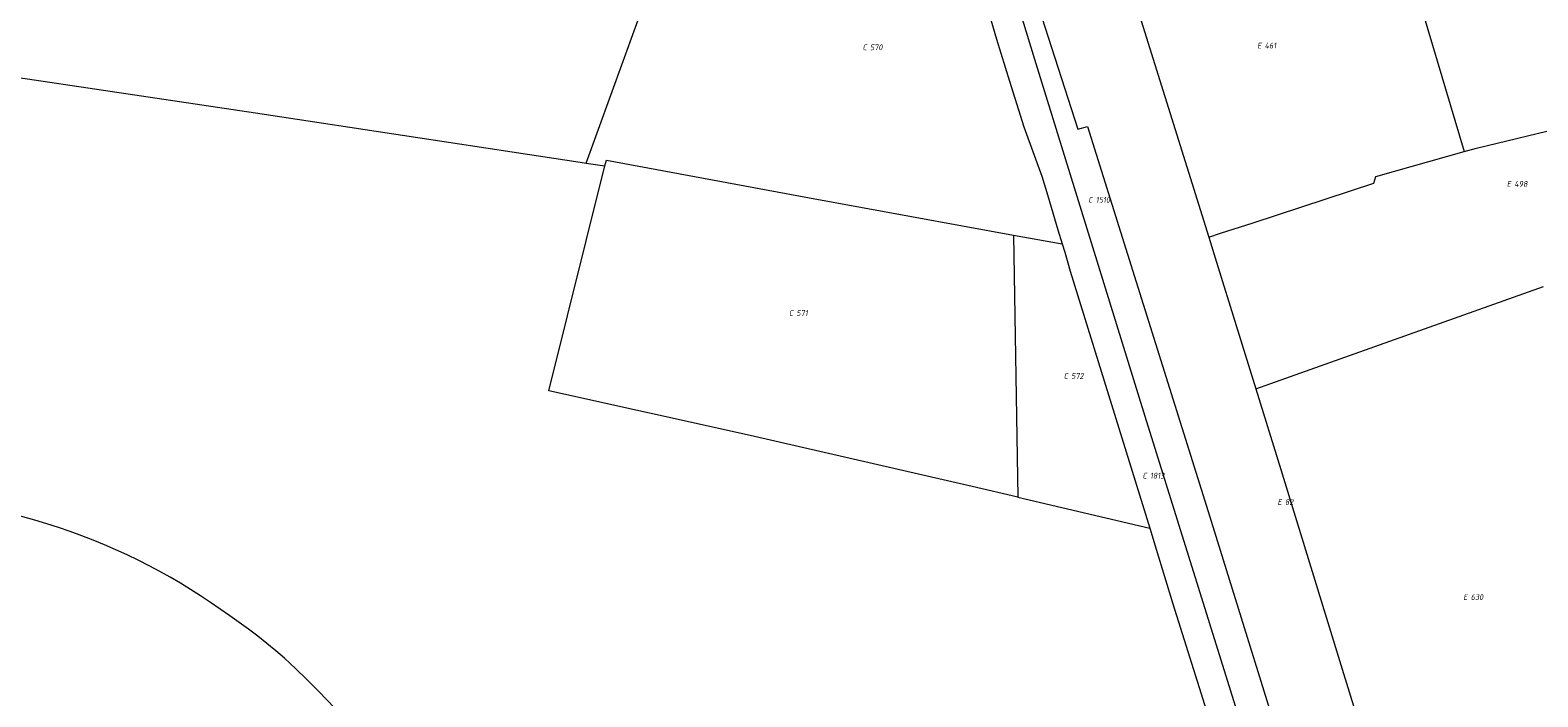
# Model space of a CAD drawing. Header units: metres. Extents: x 154658 to 157381, y 449781 to 452932.
# Tile 19 of 52: x 156196 to 156666, y 450454 to 450662. Entities that reach past the tile are written whole.
import ezdxf
from ezdxf.enums import TextEntityAlignment as Align
from ezdxf.lldxf.tags import DXFTag

# ---------------------------------------------------------------- set-up
doc = ezdxf.new("R2010")
doc.units = ezdxf.units.M
doc.layers.add('B-WE-KG-GRENS_PERCEEL-G', color=150, linetype='KG-PERCEEL', lineweight=18)
doc.layers.add('B-WE-KG-GRENS_PERCEEL-S', color=150, linetype='Continuous', lineweight=25)
doc.styles.add('NLCS-ISO', font='NLCS-ISO.ttf')
doc.styles.get("Standard").update_dxf_attribs({"font": 'verdana.ttf'})
tags = doc.linetypes.add('KG-PERCEEL', pattern='A,5.5,-2,["P",Standard,S=1.8,R=0,X=-0.5,Y=-0.9],-2,5.5,-2,[5,NLCS.SHX,S=0.75,R=0,X=0,Y=0],-2', length=19).pattern_tags.tags
tags[6] = DXFTag(74, 10)

# ---------------------------------------------------------------- blocks, each defined once
blk = doc.blocks.new('SKG-PERCEELNUMMER-SO')
at = {"style": 'NLCS-ISO', "oblique": 10, "flags": 1}
for tag, p in [('GEMEENTECODE', (0, 2.55)), ('PERCEELGROOTTE', (0, -2.45))]:
    blk.add_attdef(tag, text='', height=1.8, dxfattribs=at).set_placement(p, align=Align.MIDDLE_CENTER)
at = {"style": 'NLCS-ISO', "oblique": 10}
blk.add_attdef('SECTIE', text='', height=1.8, dxfattribs=at).set_placement((-0.5, 0), align=Align.MIDDLE_RIGHT)
blk.add_attdef('PERCEELNUMMER', text='', height=1.8, dxfattribs=at).set_placement((0.5, 0), align=Align.MIDDLE_LEFT)

msp = doc.modelspace()

# ---------------------------------------------------------------- linework, layer by layer
at = {"layer": 'B-WE-KG-GRENS_PERCEEL-G', "flags": 128}
for points in [[(156522.819, 450727.263), (156567.602, 450741.199), (156585.893, 450705.111), (156615.7, 450714.641), (156642.776, 450623.884)], [(156447.981, 450736.916), (156453.123, 450731.859), (156462.404, 450721.294), (156470.55, 450713.388), (156477.228, 450706.711), (156480.745, 450703.332), (156482.337, 450701.54), (156485.037, 450698.872), (156485.704, 450696.64), (156486.538, 450693.79), (156489.276, 450685.186), (156493.339, 450671.778), (156497.087, 450658.913), (156501.073, 450645.82), (156505.595, 450631.633), (156508.829, 450622.73), (156511.158, 450616.226), (156513.102, 450610.096), (156516.149, 450599.534), (156517.526, 450595.103)], [(156478.581, 450726.414), (156489.498, 450715.28), (156494.778, 450699.018), (156508.878, 450652.641), (156543.283, 450541.457), (156573.441, 450444.544), (156606.332, 450337.968), (156628.006, 450267.809), (156656.203, 450175.649), (156663.947, 450150.404)], [(156522.819, 450727.263), (156542.68, 450662.932), (156563.171, 450597.278)], [(156491.135, 450718.285), (156493.241, 450715.681), (156503.011, 450691.173), (156522.38, 450630.874), (156525.415, 450631.725), (156540.526, 450583.283), (156562.952, 450511.788), (156591.595, 450419.78), (156617.388, 450335.916)], [(156369.229, 450620.304), (156388.448, 450673.313)], [(156185.32, 450648.008), (156266.206, 450635.925), (156367.415, 450620.568), (156369.229, 450620.304)], [(156642.776, 450623.884), (156646.538, 450624.937), (156671.902, 450631.103), (156692.059, 450632.246), (156711.615, 450632.868), (156716.079, 450632.751), (156754.783, 450612.923)], [(156375.109, 450619.448), (156375.553, 450621.226), (156438.813, 450609.508), (156502.408, 450597.87)], [(156563.171, 450597.278), (156566.84, 450598.461), (156577.041, 450601.726), (156614.569, 450614.007), (156615.204, 450616.165), (156642.776, 450623.884)], [(156503.676, 450516.221), (156489.487, 450519.561), (156420.296, 450535.398), (156357.604, 450549.327), (156375.109, 450619.448)], [(156369.229, 450620.304), (156375.109, 450619.448)], [(156502.408, 450597.87), (156517.526, 450595.103)], [(156502.408, 450597.87), (156503.676, 450516.221)], [(156517.526, 450595.103), (156518.324, 450592.535), (156520.019, 450586.606), (156544.823, 450506.538)], [(156563.171, 450597.278), (156565.603, 450589.487), (156577.858, 450550.013)], [(156577.858, 450550.013), (156667.441, 450581.866)], [(156577.858, 450550.013), (156585.656, 450524.895), (156604.786, 450462.698), (156620.138, 450412.939), (156633.995, 450367.608), (156637.875, 450355.786)], [(156233.156, 450494.876), (156229.725, 450496.603), (156226.262, 450498.263), (156222.766, 450499.855), (156219.241, 450501.379), (156215.686, 450502.833), (156212.104, 450504.219), (156208.495, 450505.534), (156204.862, 450506.778), (156201.204, 450507.952), (156197.525, 450509.054), (156193.825, 450510.084), (156190.105, 450511.042), (156186.368, 450511.927), (156182.614, 450512.739), (156178.845, 450513.478)], [(156503.676, 450516.221), (156544.823, 450506.538)], [(156544.823, 450506.538), (156546.848, 450500), (156552.022, 450482.993), (156561.387, 450453.265), (156567.642, 450432.971), (156573.922, 450412.193), (156584.179, 450378.98), (156591.963, 450353.332), (156599.441, 450329.059), (156605.516, 450309.151)], [(156255.271, 450481.302), (156252.235, 450483.435), (156249.156, 450485.504), (156246.035, 450487.51), (156242.873, 450489.451), (156239.671, 450491.326), (156236.432, 450493.134), (156233.156, 450494.876)], [(156275.31, 450466.079), (156272.569, 450468.409), (156269.786, 450470.689), (156266.962, 450472.917), (156264.098, 450475.094), (156261.193, 450477.217), (156258.251, 450479.287), (156255.271, 450481.302)], [(156298.523, 450442.238), (156295.353, 450445.783), (156292.133, 450449.282), (156288.864, 450452.736), (156285.547, 450456.143), (156282.181, 450459.503), (156278.769, 450462.815), (156275.31, 450466.079)]]:
    msp.add_lwpolyline(points, dxfattribs=at)

# ---------------------------------------------------------------- block references
at = {"layer": 'B-WE-KG-GRENS_PERCEEL-S'}
for p, values in [((156457.178, 450656.368), {'PERCEELNUMMER': '570', 'SECTIE': 'C'}), ((156580.085, 450656.903), {'PERCEELNUMMER': '461', 'SECTIE': 'E'}), ((156657.855, 450613.822), {'PERCEELNUMMER': '498', 'SECTIE': 'E'}), ((156527.49, 450608.856), {'PERCEELNUMMER': '1510', 'SECTIE': 'C'}), ((156434.24, 450573.596), {'PERCEELNUMMER': '571', 'SECTIE': 'C'}), ((156519.833, 450553.981), {'PERCEELNUMMER': '572', 'SECTIE': 'C'}), ((156544.383, 450522.937), {'PERCEELNUMMER': '1813', 'SECTIE': 'C'}), ((156586.419, 450514.711), {'PERCEELNUMMER': '82', 'SECTIE': 'E'}), ((156644.295, 450485.097), {'PERCEELNUMMER': '630', 'SECTIE': 'E'})]:
    msp.add_blockref('SKG-PERCEELNUMMER-SO', p, dxfattribs=at).add_auto_attribs(values)

doc.saveas('drawing.dxf')
